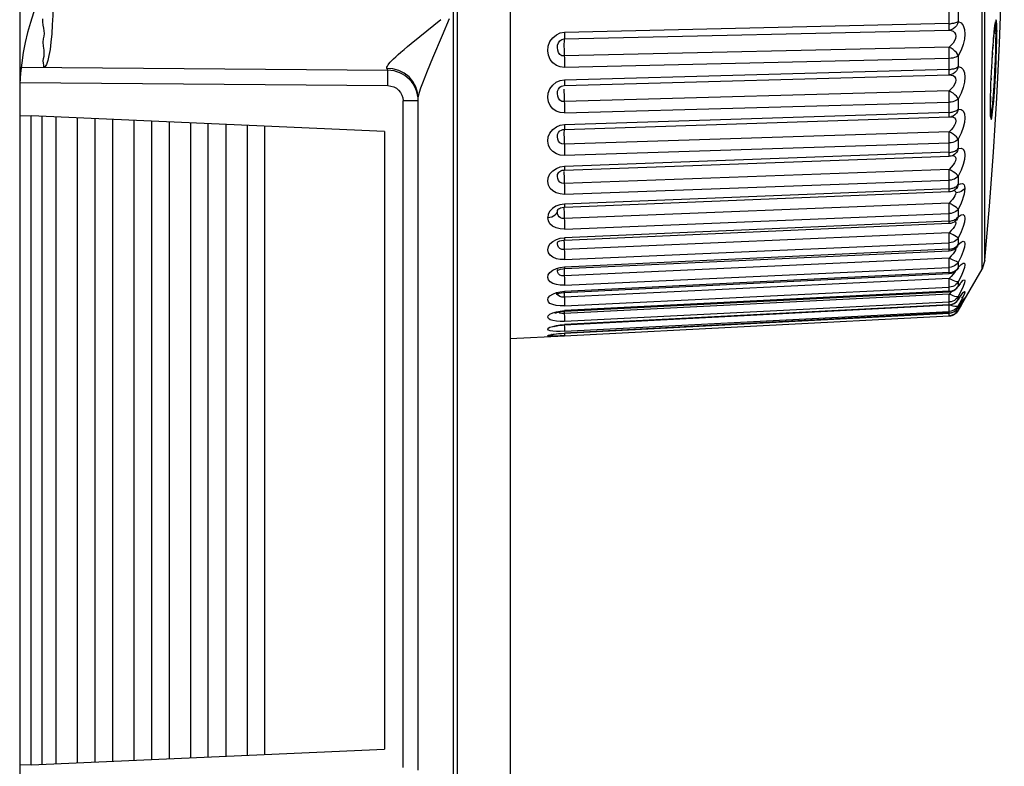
# Model space of a CAD drawing. Extents: x -4139 to -1089, y -1564 to 1941.
# Tile 126 of 160: x -1948 to -1932, y 1121 to 1133. Entities that reach past the tile are written whole.
import ezdxf

# ---------------------------------------------------------------- set-up
doc = ezdxf.new("R2010")
doc.units = 0
doc.header["$LTSCALE"] = 23.1
for name, color, linetype in [('01_DISPLAYCASE_3_1_AM_0', 7, 'CONTINUOUS'), ('03_IOCASE_4_1_AM_0', 7, 'CONTINUOUS'), ('BACK_CASE1_4_1_AM_0', 7, 'CONTINUOUS'), ('SE5M-TOP-COVER-P1-A__4_1_1', 7, 'CONTINUOUS'), ('XUAN_NIU_3_1_AM_0', 7, 'CONTINUOUS')]:
    doc.layers.add(name, color=color, linetype=linetype)

msp = doc.modelspace()

# ---------------------------------------------------------------- linework, layer by layer
at = {"layer": '01_DISPLAYCASE_3_1_AM_0', "color": 7}
for p, q in [((-1939.916, 1138.943), (-1939.916, 1111.811)), ((-1947.891, 1131.964), (-1941.911, 1131.912)), ((-1941.416, 1120.507), (-1941.416, 1131.456))]:
    msp.add_line(p, q, dxfattribs=at)
at = {"layer": '01_DISPLAYCASE_3_1_AM_0', "color": 2}
for p, q in [((-1940.777, 1113.913), (-1940.777, 1136.85)), ((-1940.846, 1132.904), (-1940.846, 1119.06)), ((-1941.391, 1132.463), (-1941.05, 1132.738)), ((-1941.021, 1132.483), (-1940.906, 1132.758)), ((-1941.53, 1132.35), (-1941.391, 1132.463)), ((-1941.177, 1132.115), (-1941.021, 1132.483)), ((-1941.265, 1131.904), (-1941.177, 1132.115)), ((-1941.83, 1131.935), (-1941.928, 1131.942)), ((-1941.911, 1131.798), (-1941.911, 1131.868)), ((-1947.916, 1131.714), (-1941.911, 1131.662)), ((-1941.911, 1131.662), (-1941.911, 1131.798)), ((-1941.664, 1120.552), (-1941.664, 1131.412)), ((-1941.416, 1131.412), (-1941.664, 1131.412))]:
    msp.add_line(p, q, dxfattribs=at)
for points in [[(-1947.374, 1132.961), (-1947.378, 1132.804), (-1947.384, 1132.652), (-1947.394, 1132.506), (-1947.406, 1132.373), (-1947.421, 1132.253), (-1947.439, 1132.151), (-1947.458, 1132.069), (-1947.479, 1132.009), (-1947.5, 1131.973), (-1947.522, 1131.961)], [(-1941.874, 1132.043), (-1941.849, 1132.069), (-1941.819, 1132.099), (-1941.784, 1132.133), (-1941.743, 1132.169), (-1941.698, 1132.209), (-1941.647, 1132.253), (-1941.591, 1132.3), (-1941.53, 1132.35)], [(-1941.928, 1131.942), (-1941.93, 1131.952), (-1941.927, 1131.965), (-1941.92, 1131.981), (-1941.909, 1131.999), (-1941.894, 1132.019), (-1941.874, 1132.043)], [(-1941.928, 1131.942), (-1941.926, 1131.933), (-1941.923, 1131.925), (-1941.92, 1131.919), (-1941.917, 1131.915), (-1941.914, 1131.913), (-1941.911, 1131.912)], [(-1941.911, 1131.868), (-1941.911, 1131.892), (-1941.911, 1131.907), (-1941.911, 1131.912)], [(-1941.416, 1131.456), (-1941.426, 1131.552), (-1941.455, 1131.645), (-1941.503, 1131.73), (-1941.567, 1131.804), (-1941.644, 1131.864), (-1941.733, 1131.908), (-1941.83, 1131.935)], [(-1941.397, 1131.554), (-1941.373, 1131.626), (-1941.342, 1131.71), (-1941.305, 1131.804), (-1941.265, 1131.904)], [(-1941.911, 1131.662), (-1941.862, 1131.656), (-1941.816, 1131.642), (-1941.773, 1131.619), (-1941.736, 1131.588), (-1941.706, 1131.55), (-1941.683, 1131.508), (-1941.669, 1131.462), (-1941.664, 1131.412)], [(-1941.416, 1131.456), (-1941.411, 1131.498), (-1941.397, 1131.554)]]:
    msp.add_lwpolyline(points, dxfattribs=at)
at = {"layer": '01_DISPLAYCASE_3_1_AM_0', "color": 7}
msp.add_lwpolyline([(-1947.522, 1131.961), (-1947.521, 1131.97), (-1947.522, 1131.995), (-1947.527, 1132.028), (-1947.531, 1132.066), (-1947.525, 1132.104), (-1947.519, 1132.144), (-1947.517, 1132.19), (-1947.519, 1132.241), (-1947.528, 1132.304), (-1947.535, 1132.368), (-1947.526, 1132.422), (-1947.516, 1132.47), (-1947.513, 1132.513), (-1947.514, 1132.554), (-1947.522, 1132.599), (-1947.531, 1132.647), (-1947.538, 1132.7), (-1947.539, 1132.751)], dxfattribs=at)
msp.add_arc((-1941.916, 1131.412), 0.5, 0, 89.5, dxfattribs=at)
at = {"layer": '03_IOCASE_4_1_AM_0', "color": 7}
msp.add_arc((-1943.916, 1131.52), 4, 103.3614, 180, dxfattribs=at)
at = {"layer": 'BACK_CASE1_4_1_AM_0', "color": 7}
for p, q in [((-1947.916, 1131.176), (-1947.726, 1131.168)), ((-1941.966, 1130.917), (-1947.726, 1131.168)), ((-1946.687, 1120.641), (-1946.687, 1131.123)), ((-1945.763, 1120.681), (-1945.763, 1131.083)), ((-1944.84, 1120.721), (-1944.84, 1131.042)), ((-1943.916, 1120.762), (-1943.916, 1131.002)), ((-1941.966, 1130.917), (-1941.966, 1120.847)), ((-1947.726, 1120.595), (-1941.966, 1120.847)), ((-1947.726, 1120.595), (-1947.916, 1120.587))]:
    msp.add_line(p, q, dxfattribs=at)
at = {"layer": 'BACK_CASE1_4_1_AM_0', "color": 2}
for p, q in [((-1947.726, 1120.595), (-1947.726, 1131.168)), ((-1947.553, 1131.161), (-1947.553, 1120.603)), ((-1947.322, 1120.613), (-1947.322, 1131.151)), ((-1946.976, 1131.135), (-1946.976, 1120.628)), ((-1946.398, 1120.653), (-1946.398, 1131.11)), ((-1946.052, 1131.095), (-1946.052, 1120.668)), ((-1945.475, 1120.693), (-1945.475, 1131.07)), ((-1945.128, 1131.055), (-1945.128, 1120.709)), ((-1944.551, 1120.734), (-1944.551, 1131.03)), ((-1944.204, 1131.014), (-1944.204, 1120.749))]:
    msp.add_line(p, q, dxfattribs=at)
at = {"layer": 'SE5M-TOP-COVER-P1-A__4_1_1', "color": 7}
msp.add_line((-1947.916, 1242.517), (-1947.916, 412.517), dxfattribs=at)
at = {"layer": 'XUAN_NIU_3_1_AM_0', "color": 2}
for p, q in [((-1932.221, 1128.672), (-1932.221, 1143.091)), ((-1932.176, 1132.725), (-1932.176, 1134.922)), ((-1932.757, 1132.667), (-1932.757, 1132.892)), ((-1932.61, 1132.895), (-1932.61, 1132.709)), ((-1932.757, 1132.673), (-1939.031, 1132.529)), ((-1932.176, 1130.469), (-1932.176, 1132.725)), ((-1932.01, 1132.66), (-1932.014, 1132.627)), ((-1939.035, 1132.422), (-1932.761, 1132.566)), ((-1932.022, 1132.566), (-1932.027, 1132.514)), ((-1932.017, 1132.605), (-1932.022, 1132.566)), ((-1932.001, 1132.609), (-1931.999, 1132.521)), ((-1931.999, 1132.506), (-1931.999, 1132.521)), ((-1932.761, 1132.289), (-1939.035, 1132.145)), ((-1932.757, 1131.922), (-1932.757, 1132.136)), ((-1932.61, 1132.149), (-1932.61, 1131.972)), ((-1932.051, 1132.202), (-1932.056, 1132.117)), ((-1939.031, 1131.962), (-1932.757, 1132.107)), ((-1932.757, 1131.927), (-1939.031, 1131.753)), ((-1932.065, 1131.968), (-1932.066, 1131.937)), ((-1939.101, 1131.746), (-1939.031, 1131.756)), ((-1932.073, 1131.785), (-1932.075, 1131.756)), ((-1939.04, 1131.603), (-1939.04, 1131.578)), ((-1939.04, 1131.578), (-1939.04, 1131.551)), ((-1932.761, 1131.576), (-1939.035, 1131.401)), ((-1932.081, 1131.59), (-1932.081, 1131.585)), ((-1939.031, 1131.219), (-1932.757, 1131.393)), ((-1932.757, 1131.2), (-1932.757, 1131.408)), ((-1932.61, 1131.444), (-1932.61, 1131.278)), ((-1932.048, 1131.442), (-1932.059, 1131.324)), ((-1932.044, 1131.283), (-1932.032, 1131.41)), ((-1932.757, 1131.226), (-1939.031, 1131.023)), ((-1932.665, 1131.244), (-1932.65, 1131.25)), ((-1932.086, 1131.306), (-1932.086, 1131.301)), ((-1932.086, 1131.285), (-1932.085, 1131.245)), ((-1932.059, 1131.324), (-1932.07, 1131.236)), ((-1939.101, 1131.015), (-1939.031, 1131.026)), ((-1932.65, 1131.086), (-1932.656, 1131.052)), ((-1939.04, 1130.905), (-1939.04, 1130.882)), ((-1939.04, 1130.882), (-1939.04, 1130.856)), ((-1939.04, 1130.856), (-1939.039, 1130.829)), ((-1932.761, 1130.909), (-1939.035, 1130.707)), ((-1939.031, 1130.527), (-1932.757, 1130.729)), ((-1932.757, 1130.57), (-1932.757, 1130.756)), ((-1932.61, 1130.787), (-1932.61, 1130.635)), ((-1932.757, 1130.575), (-1939.031, 1130.346)), ((-1932.757, 1130.551), (-1932.757, 1130.575)), ((-1932.622, 1130.623), (-1932.61, 1130.635)), ((-1932.176, 1128.827), (-1932.176, 1130.469)), ((-1939.101, 1130.339), (-1939.031, 1130.349)), ((-1939.04, 1130.261), (-1939.04, 1130.24)), ((-1932.761, 1130.297), (-1939.035, 1130.069)), ((-1932.725, 1130.333), (-1932.761, 1130.297)), ((-1939.039, 1130.19), (-1939.039, 1130.161)), ((-1939.031, 1129.893), (-1932.757, 1130.122)), ((-1932.757, 1129.978), (-1932.757, 1130.146)), ((-1932.622, 1130.035), (-1932.61, 1130.049)), ((-1932.61, 1130.186), (-1932.61, 1130.049)), ((-1932.61, 1130.049), (-1932.575, 1130.064)), ((-1932.757, 1129.982), (-1939.031, 1129.73)), ((-1932.757, 1129.961), (-1932.757, 1129.982)), ((-1932.665, 1129.949), (-1932.654, 1129.936)), ((-1932.654, 1129.936), (-1932.649, 1129.917)), ((-1939.031, 1129.732), (-1939.106, 1129.72)), ((-1932.761, 1129.747), (-1939.035, 1129.495)), ((-1932.73, 1129.778), (-1932.761, 1129.747)), ((-1932.665, 1129.866), (-1932.681, 1129.838)), ((-1939.04, 1129.679), (-1939.04, 1129.661)), ((-1939.039, 1129.587), (-1939.038, 1129.557)), ((-1939.031, 1129.325), (-1932.757, 1129.577)), ((-1932.757, 1129.45), (-1932.757, 1129.581)), ((-1932.61, 1129.648), (-1932.61, 1129.526)), ((-1932.757, 1129.454), (-1939.031, 1129.181)), ((-1932.64, 1129.47), (-1932.649, 1129.462)), ((-1932.622, 1129.512), (-1932.61, 1129.526)), ((-1932.61, 1129.526), (-1932.562, 1129.555)), ((-1932.761, 1129.263), (-1939.035, 1128.991)), ((-1932.725, 1129.299), (-1932.761, 1129.263)), ((-1932.696, 1129.335), (-1932.725, 1129.299)), ((-1932.672, 1129.368), (-1932.696, 1129.335)), ((-1939.1, 1129.174), (-1939.031, 1129.183)), ((-1939.031, 1128.829), (-1932.757, 1129.102)), ((-1932.757, 1128.993), (-1932.757, 1129.105)), ((-1932.61, 1129.178), (-1932.61, 1129.074)), ((-1939.038, 1129.052), (-1939.037, 1129.022)), ((-1939.037, 1129.022), (-1939.035, 1128.991)), ((-1932.757, 1128.996), (-1939.031, 1128.706)), ((-1932.636, 1129.027), (-1932.637, 1129.026)), ((-1932.622, 1129.045), (-1932.636, 1129.027)), ((-1932.622, 1129.058), (-1932.61, 1129.074)), ((-1932.61, 1129.074), (-1932.622, 1129.045)), ((-1932.531, 1128.963), (-1932.564, 1128.88)), ((-1932.761, 1128.852), (-1939.035, 1128.562)), ((-1932.725, 1128.888), (-1932.761, 1128.852)), ((-1932.564, 1128.88), (-1932.61, 1128.781)), ((-1932.61, 1128.781), (-1932.61, 1128.696)), ((-1939.146, 1128.64), (-1939.144, 1128.659)), ((-1939.142, 1128.615), (-1939.146, 1128.64)), ((-1939.144, 1128.659), (-1939.142, 1128.663)), ((-1939.101, 1128.699), (-1939.031, 1128.707)), ((-1939.031, 1128.41), (-1932.757, 1128.7)), ((-1932.757, 1128.614), (-1939.031, 1128.309)), ((-1932.757, 1128.611), (-1932.757, 1128.703)), ((-1932.627, 1128.663), (-1932.628, 1128.662)), ((-1932.622, 1128.67), (-1932.627, 1128.663)), ((-1932.622, 1128.679), (-1932.61, 1128.696)), ((-1932.61, 1128.696), (-1932.622, 1128.67)), ((-1932.531, 1128.637), (-1932.564, 1128.559)), ((-1939.037, 1128.593), (-1939.035, 1128.562)), ((-1932.761, 1128.518), (-1939.035, 1128.214)), ((-1932.725, 1128.553), (-1932.761, 1128.518)), ((-1932.696, 1128.587), (-1932.725, 1128.553)), ((-1932.564, 1128.559), (-1932.61, 1128.462)), ((-1932.61, 1128.462), (-1932.61, 1128.397)), ((-1939.146, 1128.281), (-1939.144, 1128.292)), ((-1939.142, 1128.26), (-1939.146, 1128.281)), ((-1939.1, 1128.303), (-1939.031, 1128.31)), ((-1939.039, 1128.293), (-1939.038, 1128.272)), ((-1939.031, 1128.073), (-1932.757, 1128.378)), ((-1932.757, 1128.311), (-1939.031, 1127.995)), ((-1932.725, 1128.299), (-1932.761, 1128.265)), ((-1932.757, 1128.392), (-1932.757, 1128.41)), ((-1932.757, 1128.378), (-1932.757, 1128.392)), ((-1932.757, 1128.309), (-1932.757, 1128.38)), ((-1932.716, 1128.309), (-1932.725, 1128.299)), ((-1932.622, 1128.379), (-1932.61, 1128.397)), ((-1932.61, 1128.397), (-1932.621, 1128.375)), ((-1932.564, 1128.317), (-1932.61, 1128.225)), ((-1939.13, 1128.241), (-1939.142, 1128.26)), ((-1932.761, 1128.265), (-1939.035, 1127.949)), ((-1939.031, 1127.821), (-1932.757, 1128.138)), ((-1932.727, 1128.141), (-1932.757, 1128.138)), ((-1932.757, 1128.09), (-1932.757, 1128.139)), ((-1932.622, 1128.162), (-1932.61, 1128.179)), ((-1932.61, 1128.179), (-1932.616, 1128.167)), ((-1932.61, 1128.225), (-1932.61, 1128.179)), ((-1932.564, 1128.159), (-1932.61, 1128.071)), ((-1932.572, 1128.107), (-1932.562, 1128.122)), ((-1932.531, 1128.226), (-1932.564, 1128.159)), ((-1932.562, 1128.122), (-1932.561, 1128.124)), ((-1932.551, 1128.139), (-1932.546, 1128.146)), ((-1939.13, 1127.969), (-1939.132, 1127.972)), ((-1939.101, 1127.989), (-1939.031, 1127.996)), ((-1939.037, 1127.979), (-1939.035, 1127.949)), ((-1932.757, 1128.092), (-1939.031, 1127.767)), ((-1939.031, 1127.658), (-1932.757, 1127.982)), ((-1932.757, 1128.087), (-1932.757, 1128.092)), ((-1932.727, 1127.986), (-1932.757, 1127.982)), ((-1932.757, 1127.956), (-1932.757, 1127.983)), ((-1932.727, 1128.081), (-1932.745, 1128.089)), ((-1932.694, 1128.07), (-1932.727, 1128.081)), ((-1932.699, 1127.995), (-1932.727, 1127.986)), ((-1932.622, 1128.029), (-1932.61, 1128.046)), ((-1932.61, 1128.046), (-1932.613, 1128.041)), ((-1932.564, 1128.085), (-1932.61, 1128.003)), ((-1932.61, 1128.071), (-1932.61, 1128.046)), ((-1932.61, 1128.046), (-1932.598, 1128.065)), ((-1932.61, 1128.003), (-1932.61, 1128)), ((-1939.035, 1127.949), (-1939.033, 1127.892)), ((-1939.033, 1127.892), (-1939.032, 1127.867)), ((-1932.757, 1127.957), (-1939.031, 1127.629)), ((-1939.031, 1127.585), (-1932.757, 1127.913)), ((-1932.757, 1127.956), (-1932.757, 1127.957)), ((-1932.757, 1127.912), (-1932.757, 1127.913)), ((-1939.101, 1127.762), (-1939.031, 1127.768)), ((-1939.035, 1127.771), (-1939.033, 1127.717)), ((-1939.031, 1127.665), (-1939.031, 1127.658)), ((-1939.031, 1127.585), (-1939.102, 1127.582)), ((-1939.1, 1127.625), (-1939.031, 1127.629)), ((-1939.031, 1127.629), (-1939.031, 1127.628)), ((-1939.031, 1127.589), (-1939.031, 1127.585))]:
    msp.add_line(p, q, dxfattribs=at)
at = {"layer": 'XUAN_NIU_3_1_AM_0', "color": 7}
for p, q in [((-1931.98, 1132.561), (-1931.98, 1132.545)), ((-1932.042, 1132.328), (-1932.038, 1132.382)), ((-1939.035, 1131.663), (-1932.761, 1131.837)), ((-1939.09, 1131.648), (-1939.08, 1131.653)), ((-1939.08, 1131.653), (-1939.035, 1131.663)), ((-1932.086, 1131.306), (-1932.085, 1131.395)), ((-1932.086, 1131.285), (-1932.086, 1131.301)), ((-1932.086, 1131.274), (-1932.086, 1131.29)), ((-1939.034, 1130.948), (-1932.76, 1131.151)), ((-1932.719, 1131.157), (-1932.721, 1131.157)), ((-1939.057, 1130.946), (-1939.034, 1130.948)), ((-1932.69, 1130.531), (-1932.69, 1130.531)), ((-1939.034, 1130.286), (-1932.759, 1130.515)), ((-1939.033, 1129.683), (-1932.759, 1129.935)), ((-1932.666, 1129.965), (-1932.666, 1129.965)), ((-1939.135, 1129.645), (-1939.135, 1129.646)), ((-1939.135, 1129.645), (-1939.135, 1129.645)), ((-1939.032, 1129.146), (-1932.758, 1129.419)), ((-1932.649, 1129.462), (-1932.649, 1129.462)), ((-1939.032, 1128.681), (-1932.758, 1128.972)), ((-1932.637, 1129.026), (-1932.631, 1129.032)), ((-1932.631, 1129.032), (-1932.627, 1129.036)), ((-1932.176, 1128.816), (-1932.221, 1128.672)), ((-1939.059, 1128.679), (-1939.032, 1128.681)), ((-1932.61, 1127.999), (-1932.221, 1128.672)), ((-1939.031, 1128.293), (-1932.757, 1128.598)), ((-1939.048, 1128.292), (-1939.032, 1128.293)), ((-1939.031, 1127.986), (-1932.757, 1128.302)), ((-1932.559, 1128.105), (-1932.541, 1128.133)), ((-1932.557, 1128.25), (-1932.551, 1128.257)), ((-1932.554, 1128.205), (-1932.547, 1128.214)), ((-1932.547, 1128.214), (-1932.543, 1128.219)), ((-1932.535, 1128.163), (-1932.529, 1128.171)), ((-1939.061, 1127.984), (-1939.031, 1127.986)), ((-1939.031, 1127.763), (-1932.757, 1128.087)), ((-1932.622, 1127.981), (-1932.61, 1127.999)), ((-1932.579, 1128.071), (-1932.559, 1128.105)), ((-1939.031, 1127.628), (-1932.757, 1127.956)), ((-1932.727, 1127.917), (-1932.757, 1127.913)), ((-1932.699, 1127.926), (-1932.727, 1127.917)), ((-1939.064, 1127.761), (-1939.031, 1127.763)), ((-1939.031, 1127.581), (-1939.916, 1127.534)), ((-1939.079, 1127.625), (-1939.031, 1127.628))]:
    msp.add_line(p, q, dxfattribs=at)
at = {"layer": 'XUAN_NIU_3_1_AM_0', "color": 2}
for points in [[(-1932.61, 1132.709), (-1932.622, 1132.671), (-1932.64, 1132.639), (-1932.665, 1132.61), (-1932.694, 1132.588), (-1932.726, 1132.573), (-1932.761, 1132.566)], [(-1932.761, 1132.566), (-1932.76, 1132.572), (-1932.759, 1132.582), (-1932.758, 1132.597), (-1932.757, 1132.617), (-1932.757, 1132.642), (-1932.757, 1132.673)], [(-1932.757, 1132.667), (-1932.742, 1132.67), (-1932.728, 1132.675), (-1932.712, 1132.678), (-1932.697, 1132.678), (-1932.681, 1132.681), (-1932.665, 1132.685), (-1932.65, 1132.69), (-1932.635, 1132.696), (-1932.622, 1132.702), (-1932.61, 1132.709)], [(-1932.61, 1132.709), (-1932.562, 1132.683), (-1932.528, 1132.64), (-1932.509, 1132.577), (-1932.503, 1132.502), (-1932.51, 1132.419), (-1932.531, 1132.33), (-1932.564, 1132.241), (-1932.61, 1132.149)], [(-1931.98, 1132.561), (-1931.981, 1132.655), (-1931.985, 1132.713), (-1931.992, 1132.735), (-1932, 1132.717), (-1932.01, 1132.66)], [(-1932.008, 1132.674), (-1932.005, 1132.665), (-1932.001, 1132.609)], [(-1939.031, 1131.959), (-1939.101, 1131.967), (-1939.164, 1131.992), (-1939.222, 1132.033), (-1939.267, 1132.089), (-1939.295, 1132.156), (-1939.305, 1132.23), (-1939.297, 1132.307), (-1939.271, 1132.38), (-1939.224, 1132.443), (-1939.164, 1132.491), (-1939.101, 1132.521), (-1939.031, 1132.532)], [(-1939.031, 1132.529), (-1939.031, 1132.501), (-1939.031, 1132.477), (-1939.032, 1132.456), (-1939.033, 1132.439), (-1939.034, 1132.428), (-1939.035, 1132.422)], [(-1932.761, 1132.566), (-1932.724, 1132.561), (-1932.694, 1132.548), (-1932.67, 1132.527), (-1932.654, 1132.5), (-1932.65, 1132.466), (-1932.656, 1132.429), (-1932.672, 1132.391), (-1932.696, 1132.355), (-1932.725, 1132.32), (-1932.761, 1132.289)], [(-1931.999, 1132.506), (-1932.001, 1132.383), (-1932.004, 1132.237), (-1932.01, 1132.075), (-1932.018, 1131.907), (-1932.027, 1131.74), (-1932.038, 1131.583), (-1932.048, 1131.442)], [(-1932.03, 1132.475), (-1932.033, 1132.44), (-1932.034, 1132.431)], [(-1932.032, 1131.41), (-1932.02, 1131.562), (-1932.009, 1131.732), (-1931.999, 1131.911), (-1931.991, 1132.091), (-1931.985, 1132.262), (-1931.981, 1132.415), (-1931.98, 1132.545)], [(-1939.035, 1132.145), (-1939.076, 1132.15), (-1939.107, 1132.172), (-1939.13, 1132.204), (-1939.142, 1132.239), (-1939.146, 1132.282), (-1939.144, 1132.322), (-1939.132, 1132.359), (-1939.109, 1132.392), (-1939.077, 1132.413), (-1939.035, 1132.422)], [(-1939.035, 1132.422), (-1939.037, 1132.417), (-1939.038, 1132.406), (-1939.039, 1132.391), (-1939.039, 1132.372), (-1939.04, 1132.349), (-1939.04, 1132.322)], [(-1939.04, 1132.322), (-1939.04, 1132.293), (-1939.039, 1132.264), (-1939.039, 1132.233), (-1939.038, 1132.202), (-1939.037, 1132.173), (-1939.035, 1132.145)], [(-1932.042, 1132.328), (-1932.045, 1132.287), (-1932.046, 1132.268)], [(-1939.035, 1132.145), (-1939.034, 1132.117), (-1939.033, 1132.086), (-1939.032, 1132.055), (-1939.031, 1132.023), (-1939.031, 1131.992), (-1939.031, 1131.962)], [(-1932.757, 1132.136), (-1932.757, 1132.168), (-1932.758, 1132.2), (-1932.759, 1132.231), (-1932.76, 1132.261), (-1932.761, 1132.289)], [(-1932.61, 1132.149), (-1932.622, 1132.174), (-1932.64, 1132.2), (-1932.665, 1132.226), (-1932.694, 1132.25), (-1932.727, 1132.272), (-1932.761, 1132.289)], [(-1932.61, 1132.149), (-1932.627, 1132.137), (-1932.648, 1132.127), (-1932.672, 1132.119), (-1932.699, 1132.112), (-1932.727, 1132.108), (-1932.757, 1132.106)], [(-1932.61, 1131.972), (-1932.622, 1131.935), (-1932.64, 1131.903), (-1932.665, 1131.876), (-1932.694, 1131.855), (-1932.726, 1131.842), (-1932.761, 1131.837)], [(-1932.761, 1131.837), (-1932.76, 1131.839), (-1932.759, 1131.847), (-1932.758, 1131.859), (-1932.757, 1131.876), (-1932.757, 1131.899), (-1932.757, 1131.927)], [(-1932.761, 1131.837), (-1932.724, 1131.835), (-1932.694, 1131.826), (-1932.67, 1131.809), (-1932.654, 1131.784), (-1932.65, 1131.753), (-1932.656, 1131.717), (-1932.672, 1131.681), (-1932.696, 1131.644), (-1932.725, 1131.608), (-1932.761, 1131.576)], [(-1932.757, 1131.922), (-1932.742, 1131.925), (-1932.728, 1131.931), (-1932.712, 1131.934), (-1932.697, 1131.934)], [(-1932.697, 1131.934), (-1932.681, 1131.938), (-1932.665, 1131.943), (-1932.65, 1131.949), (-1932.635, 1131.956), (-1932.622, 1131.963), (-1932.61, 1131.972)], [(-1932.61, 1131.972), (-1932.562, 1131.957), (-1932.528, 1131.924), (-1932.509, 1131.869), (-1932.503, 1131.799), (-1932.51, 1131.719), (-1932.53, 1131.631), (-1932.564, 1131.54), (-1932.61, 1131.444)], [(-1939.031, 1131.216), (-1939.103, 1131.224), (-1939.167, 1131.247), (-1939.223, 1131.286), (-1939.267, 1131.336), (-1939.295, 1131.397), (-1939.305, 1131.466), (-1939.297, 1131.54), (-1939.271, 1131.611), (-1939.224, 1131.671), (-1939.165, 1131.718), (-1939.101, 1131.746)], [(-1939.031, 1131.753), (-1939.031, 1131.728), (-1939.031, 1131.705), (-1939.032, 1131.687), (-1939.033, 1131.673), (-1939.034, 1131.665), (-1939.035, 1131.663)], [(-1939.035, 1131.401), (-1939.076, 1131.406), (-1939.108, 1131.427), (-1939.13, 1131.458), (-1939.142, 1131.492), (-1939.146, 1131.533), (-1939.143, 1131.57), (-1939.132, 1131.605), (-1939.109, 1131.635), (-1939.09, 1131.648)], [(-1939.04, 1131.551), (-1939.039, 1131.522), (-1939.039, 1131.492), (-1939.038, 1131.461), (-1939.037, 1131.43), (-1939.035, 1131.401)], [(-1932.757, 1131.408), (-1932.757, 1131.435), (-1932.757, 1131.463), (-1932.758, 1131.492), (-1932.759, 1131.521), (-1932.76, 1131.549), (-1932.761, 1131.576)], [(-1932.61, 1131.444), (-1932.622, 1131.466), (-1932.64, 1131.49), (-1932.665, 1131.514), (-1932.694, 1131.537), (-1932.727, 1131.558), (-1932.761, 1131.576)], [(-1939.035, 1131.401), (-1939.034, 1131.372), (-1939.033, 1131.341), (-1939.032, 1131.309), (-1939.031, 1131.277), (-1939.031, 1131.247), (-1939.031, 1131.219)], [(-1932.61, 1131.444), (-1932.627, 1131.43), (-1932.648, 1131.418), (-1932.672, 1131.408), (-1932.699, 1131.4), (-1932.727, 1131.395), (-1932.757, 1131.393)], [(-1932.083, 1131.491), (-1932.085, 1131.431), (-1932.085, 1131.395)], [(-1932.76, 1131.151), (-1932.76, 1131.151), (-1932.759, 1131.155), (-1932.758, 1131.165), (-1932.757, 1131.179), (-1932.757, 1131.2)], [(-1932.757, 1131.221), (-1932.742, 1131.224), (-1932.728, 1131.229), (-1932.712, 1131.232), (-1932.697, 1131.234), (-1932.681, 1131.238), (-1932.665, 1131.244)], [(-1932.61, 1131.278), (-1932.622, 1131.242), (-1932.64, 1131.211), (-1932.665, 1131.186), (-1932.694, 1131.166), (-1932.719, 1131.157)], [(-1932.65, 1131.25), (-1932.635, 1131.258), (-1932.622, 1131.268), (-1932.61, 1131.278)], [(-1932.61, 1131.278), (-1932.562, 1131.274), (-1932.528, 1131.25), (-1932.509, 1131.202), (-1932.503, 1131.138), (-1932.51, 1131.062), (-1932.531, 1130.977), (-1932.564, 1130.886), (-1932.61, 1130.787)], [(-1932.085, 1131.221), (-1932.084, 1131.19), (-1932.08, 1131.131), (-1932.074, 1131.111), (-1932.065, 1131.13), (-1932.055, 1131.188), (-1932.044, 1131.283)], [(-1932.07, 1131.236), (-1932.079, 1131.181), (-1932.083, 1131.173)], [(-1939.031, 1130.524), (-1939.101, 1130.53), (-1939.164, 1130.55), (-1939.222, 1130.586), (-1939.267, 1130.634), (-1939.295, 1130.692), (-1939.305, 1130.757), (-1939.297, 1130.825), (-1939.271, 1130.889), (-1939.224, 1130.945), (-1939.164, 1130.989), (-1939.101, 1131.015)], [(-1939.031, 1131.023), (-1939.031, 1131), (-1939.031, 1130.98), (-1939.032, 1130.964), (-1939.033, 1130.954), (-1939.034, 1130.949), (-1939.034, 1130.948)], [(-1932.737, 1131.154), (-1932.724, 1131.154), (-1932.694, 1131.149), (-1932.67, 1131.136), (-1932.654, 1131.114), (-1932.65, 1131.086)], [(-1932.656, 1131.052), (-1932.672, 1131.016), (-1932.696, 1130.98)], [(-1939.035, 1130.707), (-1939.076, 1130.711), (-1939.107, 1130.73), (-1939.13, 1130.759), (-1939.142, 1130.791), (-1939.146, 1130.829), (-1939.144, 1130.864), (-1939.132, 1130.896), (-1939.115, 1130.918)], [(-1939.037, 1130.948), (-1939.038, 1130.947), (-1939.039, 1130.938), (-1939.039, 1130.924), (-1939.04, 1130.905)], [(-1932.696, 1130.98), (-1932.725, 1130.943), (-1932.761, 1130.909)], [(-1932.757, 1130.756), (-1932.757, 1130.785), (-1932.758, 1130.816), (-1932.759, 1130.847), (-1932.76, 1130.879), (-1932.761, 1130.909)], [(-1932.61, 1130.787), (-1932.622, 1130.806), (-1932.64, 1130.827), (-1932.665, 1130.849), (-1932.694, 1130.871), (-1932.727, 1130.891), (-1932.761, 1130.909)], [(-1939.039, 1130.829), (-1939.039, 1130.799), (-1939.038, 1130.768), (-1939.037, 1130.737), (-1939.034, 1130.676)], [(-1932.61, 1130.787), (-1932.627, 1130.771), (-1932.648, 1130.757), (-1932.672, 1130.746), (-1932.699, 1130.737), (-1932.727, 1130.731), (-1932.757, 1130.729)], [(-1939.034, 1130.676), (-1939.033, 1130.645), (-1939.032, 1130.613), (-1939.031, 1130.582), (-1939.031, 1130.553), (-1939.031, 1130.527)], [(-1932.759, 1130.515), (-1932.759, 1130.516), (-1932.758, 1130.522), (-1932.757, 1130.534), (-1932.757, 1130.551)], [(-1932.757, 1130.57), (-1932.742, 1130.573), (-1932.728, 1130.578), (-1932.712, 1130.582), (-1932.697, 1130.584), (-1932.681, 1130.589), (-1932.665, 1130.595)], [(-1932.61, 1130.635), (-1932.622, 1130.6), (-1932.64, 1130.571), (-1932.665, 1130.547), (-1932.69, 1130.531)], [(-1932.665, 1130.595), (-1932.65, 1130.603), (-1932.635, 1130.612), (-1932.622, 1130.623)], [(-1932.61, 1130.635), (-1932.562, 1130.642), (-1932.528, 1130.627), (-1932.509, 1130.588), (-1932.503, 1130.531), (-1932.51, 1130.46), (-1932.531, 1130.377), (-1932.564, 1130.287), (-1932.61, 1130.186)], [(-1932.656, 1130.439), (-1932.672, 1130.405), (-1932.696, 1130.369), (-1932.725, 1130.333)], [(-1932.708, 1130.524), (-1932.694, 1130.524), (-1932.67, 1130.514), (-1932.654, 1130.496), (-1932.65, 1130.471), (-1932.656, 1130.439)], [(-1939.031, 1129.89), (-1939.103, 1129.896), (-1939.167, 1129.915), (-1939.223, 1129.946), (-1939.267, 1129.988), (-1939.295, 1130.04), (-1939.305, 1130.098), (-1939.297, 1130.161), (-1939.27, 1130.222), (-1939.223, 1130.274)], [(-1939.223, 1130.274), (-1939.164, 1130.314), (-1939.101, 1130.339)], [(-1939.035, 1130.069), (-1939.076, 1130.072), (-1939.107, 1130.09), (-1939.13, 1130.117), (-1939.142, 1130.147), (-1939.146, 1130.182), (-1939.144, 1130.213), (-1939.132, 1130.242), (-1939.128, 1130.248)], [(-1939.04, 1130.24), (-1939.04, 1130.217), (-1939.039, 1130.19)], [(-1939.031, 1130.346), (-1939.031, 1130.325), (-1939.031, 1130.308), (-1939.032, 1130.295), (-1939.033, 1130.288), (-1939.034, 1130.286)], [(-1932.757, 1130.146), (-1932.757, 1130.174), (-1932.758, 1130.203), (-1932.759, 1130.235), (-1932.76, 1130.266), (-1932.761, 1130.298)], [(-1932.61, 1130.186), (-1932.622, 1130.202), (-1932.64, 1130.22), (-1932.665, 1130.239), (-1932.694, 1130.259), (-1932.727, 1130.279), (-1932.761, 1130.297)], [(-1939.039, 1130.161), (-1939.038, 1130.131), (-1939.037, 1130.1), (-1939.035, 1130.069)], [(-1939.035, 1130.069), (-1939.034, 1130.038), (-1939.033, 1130.006), (-1939.032, 1129.974), (-1939.031, 1129.944), (-1939.031, 1129.917), (-1939.031, 1129.893)], [(-1932.61, 1130.186), (-1932.627, 1130.169), (-1932.648, 1130.153), (-1932.672, 1130.14), (-1932.699, 1130.131), (-1932.727, 1130.124), (-1932.757, 1130.121)], [(-1932.61, 1130.049), (-1932.622, 1130.015), (-1932.64, 1129.988), (-1932.666, 1129.965)], [(-1932.575, 1130.064), (-1932.548, 1130.069), (-1932.528, 1130.063), (-1932.515, 1130.046), (-1932.506, 1130.021), (-1932.503, 1129.986)], [(-1932.759, 1129.935), (-1932.758, 1129.938), (-1932.757, 1129.947), (-1932.757, 1129.961)], [(-1932.757, 1129.978), (-1932.742, 1129.981), (-1932.728, 1129.986), (-1932.712, 1129.99), (-1932.697, 1129.992), (-1932.681, 1129.998), (-1932.665, 1130.005)], [(-1932.683, 1129.956), (-1932.682, 1129.955), (-1932.665, 1129.949)], [(-1932.665, 1130.005), (-1932.65, 1130.013), (-1932.635, 1130.024), (-1932.622, 1130.035)], [(-1932.649, 1129.917), (-1932.654, 1129.893), (-1932.665, 1129.866)], [(-1932.503, 1129.986), (-1932.52, 1129.967), (-1932.541, 1129.951), (-1932.565, 1129.937), (-1932.591, 1129.927), (-1932.62, 1129.92), (-1932.649, 1129.917)], [(-1932.503, 1129.986), (-1932.506, 1129.942), (-1932.515, 1129.894), (-1932.528, 1129.844), (-1932.548, 1129.788), (-1932.575, 1129.722), (-1932.61, 1129.648)], [(-1939.031, 1129.73), (-1939.031, 1129.711), (-1939.031, 1129.697), (-1939.032, 1129.687), (-1939.033, 1129.683), (-1939.033, 1129.683)], [(-1932.757, 1129.577), (-1932.757, 1129.601), (-1932.757, 1129.628), (-1932.758, 1129.656), (-1932.759, 1129.685), (-1932.76, 1129.716), (-1932.761, 1129.747)], [(-1932.61, 1129.648), (-1932.622, 1129.66), (-1932.64, 1129.675), (-1932.665, 1129.692), (-1932.694, 1129.71), (-1932.727, 1129.729), (-1932.761, 1129.747)], [(-1932.681, 1129.838), (-1932.703, 1129.809), (-1932.73, 1129.778)], [(-1939.228, 1129.661), (-1939.271, 1129.616), (-1939.296, 1129.567), (-1939.305, 1129.512)], [(-1939.305, 1129.512), (-1939.272, 1129.516), (-1939.239, 1129.524), (-1939.209, 1129.538), (-1939.183, 1129.555), (-1939.161, 1129.577), (-1939.146, 1129.601)], [(-1939.106, 1129.72), (-1939.171, 1129.697), (-1939.228, 1129.661)], [(-1939.146, 1129.601), (-1939.143, 1129.626), (-1939.135, 1129.645)], [(-1939.035, 1129.495), (-1939.069, 1129.496), (-1939.098, 1129.508), (-1939.121, 1129.526), (-1939.136, 1129.548), (-1939.143, 1129.574), (-1939.146, 1129.601)], [(-1939.04, 1129.661), (-1939.04, 1129.639), (-1939.039, 1129.614), (-1939.039, 1129.587)], [(-1932.61, 1129.648), (-1932.627, 1129.628), (-1932.648, 1129.612), (-1932.672, 1129.598), (-1932.699, 1129.587), (-1932.727, 1129.58), (-1932.757, 1129.577)], [(-1939.031, 1129.323), (-1939.104, 1129.328), (-1939.168, 1129.344), (-1939.225, 1129.371), (-1939.269, 1129.409), (-1939.295, 1129.456), (-1939.305, 1129.512)], [(-1939.038, 1129.557), (-1939.037, 1129.526), (-1939.035, 1129.495)], [(-1939.035, 1129.495), (-1939.034, 1129.463), (-1939.033, 1129.431), (-1939.032, 1129.401), (-1939.031, 1129.372), (-1939.031, 1129.347), (-1939.031, 1129.325)], [(-1932.758, 1129.419), (-1932.758, 1129.42), (-1932.757, 1129.425), (-1932.757, 1129.436), (-1932.757, 1129.454)], [(-1932.757, 1129.45), (-1932.742, 1129.453), (-1932.728, 1129.458), (-1932.712, 1129.462), (-1932.697, 1129.465), (-1932.681, 1129.471), (-1932.665, 1129.479)], [(-1932.665, 1129.451), (-1932.654, 1129.444), (-1932.65, 1129.425), (-1932.656, 1129.399), (-1932.672, 1129.368)], [(-1932.665, 1129.479), (-1932.65, 1129.488), (-1932.635, 1129.499), (-1932.622, 1129.512)], [(-1932.61, 1129.526), (-1932.622, 1129.495), (-1932.64, 1129.47)], [(-1932.562, 1129.555), (-1932.528, 1129.56), (-1932.509, 1129.539), (-1932.503, 1129.497), (-1932.51, 1129.439), (-1932.531, 1129.365), (-1932.564, 1129.278), (-1932.61, 1129.178)], [(-1932.757, 1129.102), (-1932.757, 1129.121), (-1932.757, 1129.145), (-1932.758, 1129.172), (-1932.759, 1129.201), (-1932.76, 1129.232), (-1932.761, 1129.263)], [(-1932.61, 1129.178), (-1932.622, 1129.186), (-1932.64, 1129.198), (-1932.665, 1129.212), (-1932.694, 1129.228), (-1932.727, 1129.245), (-1932.761, 1129.263)], [(-1939.031, 1128.827), (-1939.1, 1128.83), (-1939.163, 1128.842), (-1939.221, 1128.866), (-1939.267, 1128.898), (-1939.295, 1128.939), (-1939.305, 1128.985), (-1939.295, 1129.034), (-1939.268, 1129.083), (-1939.221, 1129.123)], [(-1939.221, 1129.123), (-1939.163, 1129.154), (-1939.1, 1129.174)], [(-1939.035, 1128.991), (-1939.075, 1128.991), (-1939.106, 1129.006), (-1939.129, 1129.029), (-1939.142, 1129.054), (-1939.146, 1129.084), (-1939.143, 1129.107), (-1939.14, 1129.115)], [(-1939.04, 1129.149), (-1939.04, 1129.13), (-1939.039, 1129.107), (-1939.039, 1129.081), (-1939.038, 1129.052)], [(-1939.031, 1129.181), (-1939.031, 1129.165), (-1939.031, 1129.154), (-1939.032, 1129.147), (-1939.032, 1129.146)], [(-1932.61, 1129.178), (-1932.627, 1129.157), (-1932.648, 1129.139), (-1932.672, 1129.124), (-1932.699, 1129.112), (-1932.727, 1129.105), (-1932.757, 1129.101)], [(-1932.61, 1129.074), (-1932.562, 1129.113), (-1932.528, 1129.128), (-1932.509, 1129.116), (-1932.503, 1129.083), (-1932.51, 1129.032), (-1932.531, 1128.963)], [(-1939.035, 1128.991), (-1939.034, 1128.959), (-1939.033, 1128.928), (-1939.032, 1128.898), (-1939.031, 1128.871), (-1939.031, 1128.848), (-1939.031, 1128.829)], [(-1932.758, 1128.972), (-1932.757, 1128.974), (-1932.757, 1128.982), (-1932.757, 1128.996)], [(-1932.757, 1128.993), (-1932.742, 1128.996), (-1932.728, 1129), (-1932.712, 1129.004), (-1932.697, 1129.008), (-1932.681, 1129.014), (-1932.665, 1129.023)], [(-1932.672, 1128.954), (-1932.696, 1128.922), (-1932.725, 1128.888)], [(-1932.652, 1129.013), (-1932.65, 1129.005), (-1932.656, 1128.983), (-1932.672, 1128.954)], [(-1932.665, 1129.023), (-1932.65, 1129.033), (-1932.635, 1129.045), (-1932.622, 1129.058)], [(-1932.757, 1128.7), (-1932.757, 1128.717), (-1932.757, 1128.738), (-1932.758, 1128.763), (-1932.759, 1128.791), (-1932.76, 1128.821), (-1932.761, 1128.853)], [(-1932.61, 1128.781), (-1932.622, 1128.786), (-1932.64, 1128.794), (-1932.665, 1128.805), (-1932.694, 1128.819), (-1932.727, 1128.835), (-1932.761, 1128.852)], [(-1932.61, 1128.781), (-1932.627, 1128.759), (-1932.648, 1128.74), (-1932.672, 1128.724), (-1932.699, 1128.712), (-1932.727, 1128.704), (-1932.757, 1128.7)], [(-1932.61, 1128.696), (-1932.562, 1128.745), (-1932.528, 1128.77), (-1932.509, 1128.768), (-1932.503, 1128.743), (-1932.51, 1128.7), (-1932.531, 1128.637)], [(-1932.176, 1128.816), (-1932.176, 1128.816), (-1932.176, 1128.827)], [(-1939.031, 1128.408), (-1939.101, 1128.41), (-1939.164, 1128.42), (-1939.222, 1128.439), (-1939.267, 1128.465), (-1939.295, 1128.499), (-1939.305, 1128.537), (-1939.297, 1128.577), (-1939.271, 1128.617), (-1939.224, 1128.652)], [(-1939.224, 1128.652), (-1939.164, 1128.681), (-1939.101, 1128.699)], [(-1939.035, 1128.562), (-1939.076, 1128.562), (-1939.107, 1128.575), (-1939.13, 1128.594), (-1939.142, 1128.615)], [(-1939.04, 1128.681), (-1939.039, 1128.674), (-1939.039, 1128.65), (-1939.038, 1128.623), (-1939.037, 1128.593)], [(-1939.031, 1128.706), (-1939.031, 1128.692), (-1939.031, 1128.684), (-1939.032, 1128.681)], [(-1932.757, 1128.611), (-1932.742, 1128.614), (-1932.728, 1128.618), (-1932.712, 1128.622), (-1932.697, 1128.626), (-1932.681, 1128.633), (-1932.665, 1128.642)], [(-1932.757, 1128.598), (-1932.757, 1128.598), (-1932.757, 1128.603), (-1932.757, 1128.614)], [(-1932.662, 1128.631), (-1932.672, 1128.617), (-1932.696, 1128.587)], [(-1932.665, 1128.642), (-1932.65, 1128.652), (-1932.635, 1128.665), (-1932.622, 1128.679)], [(-1939.035, 1128.562), (-1939.034, 1128.531), (-1939.033, 1128.5), (-1939.032, 1128.472), (-1939.031, 1128.447), (-1939.031, 1128.426), (-1939.031, 1128.41)], [(-1932.757, 1128.41), (-1932.758, 1128.433), (-1932.759, 1128.459), (-1932.761, 1128.519)], [(-1932.61, 1128.462), (-1932.622, 1128.463), (-1932.64, 1128.467), (-1932.665, 1128.476), (-1932.694, 1128.487), (-1932.727, 1128.502), (-1932.761, 1128.519)], [(-1932.61, 1128.462), (-1932.627, 1128.439), (-1932.648, 1128.419), (-1932.672, 1128.402), (-1932.699, 1128.39), (-1932.727, 1128.382), (-1932.757, 1128.378)], [(-1932.61, 1128.397), (-1932.562, 1128.456), (-1932.528, 1128.489), (-1932.509, 1128.497), (-1932.503, 1128.482), (-1932.51, 1128.446), (-1932.531, 1128.391), (-1932.564, 1128.317)], [(-1939.221, 1128.265), (-1939.162, 1128.288), (-1939.1, 1128.303)], [(-1939.031, 1128.309), (-1939.031, 1128.299), (-1939.031, 1128.294), (-1939.031, 1128.293)], [(-1932.757, 1128.309), (-1932.742, 1128.311), (-1932.728, 1128.315), (-1932.712, 1128.32), (-1932.697, 1128.324), (-1932.681, 1128.331), (-1932.665, 1128.34), (-1932.65, 1128.351), (-1932.635, 1128.364), (-1932.622, 1128.379)], [(-1932.757, 1128.302), (-1932.757, 1128.304), (-1932.757, 1128.311)], [(-1932.61, 1128.179), (-1932.562, 1128.247), (-1932.528, 1128.29), (-1932.509, 1128.307), (-1932.503, 1128.301)], [(-1932.503, 1128.301), (-1932.51, 1128.274), (-1932.531, 1128.226)], [(-1939.031, 1128.071), (-1939.102, 1128.072), (-1939.165, 1128.079), (-1939.222, 1128.093), (-1939.268, 1128.113), (-1939.295, 1128.139), (-1939.305, 1128.169), (-1939.296, 1128.203), (-1939.268, 1128.236), (-1939.221, 1128.265)], [(-1939.035, 1128.214), (-1939.076, 1128.212), (-1939.107, 1128.224), (-1939.13, 1128.241)], [(-1939.038, 1128.272), (-1939.033, 1128.154), (-1939.032, 1128.127), (-1939.031, 1128.105), (-1939.031, 1128.086), (-1939.031, 1128.073)], [(-1932.758, 1128.184), (-1932.759, 1128.208), (-1932.761, 1128.265)], [(-1932.61, 1128.225), (-1932.622, 1128.221), (-1932.64, 1128.222), (-1932.665, 1128.228), (-1932.694, 1128.237), (-1932.727, 1128.25), (-1932.761, 1128.265)], [(-1932.757, 1128.138), (-1932.757, 1128.148), (-1932.757, 1128.164), (-1932.758, 1128.184)], [(-1932.757, 1128.09), (-1932.742, 1128.092), (-1932.728, 1128.096), (-1932.712, 1128.1), (-1932.697, 1128.105), (-1932.681, 1128.112), (-1932.665, 1128.122), (-1932.65, 1128.133), (-1932.635, 1128.146), (-1932.622, 1128.162)], [(-1932.61, 1128.225), (-1932.627, 1128.201), (-1932.648, 1128.18), (-1932.672, 1128.163), (-1932.699, 1128.15), (-1932.727, 1128.141)], [(-1932.546, 1128.146), (-1932.528, 1128.174), (-1932.509, 1128.2), (-1932.503, 1128.204), (-1932.51, 1128.185), (-1932.531, 1128.146), (-1932.564, 1128.085)], [(-1939.224, 1127.958), (-1939.164, 1127.977), (-1939.101, 1127.989)], [(-1939.035, 1127.949), (-1939.076, 1127.948), (-1939.107, 1127.956), (-1939.13, 1127.969)], [(-1939.031, 1127.995), (-1939.031, 1127.988), (-1939.031, 1127.986)], [(-1932.757, 1127.982), (-1932.757, 1127.989), (-1932.757, 1128.002), (-1932.758, 1128.02), (-1932.761, 1128.096)], [(-1932.757, 1127.957), (-1932.742, 1127.958), (-1932.728, 1127.961), (-1932.712, 1127.965), (-1932.697, 1127.971), (-1932.681, 1127.978), (-1932.665, 1127.988)], [(-1932.61, 1128.071), (-1932.627, 1128.047), (-1932.648, 1128.026), (-1932.672, 1128.008), (-1932.699, 1127.995)], [(-1932.61, 1128.071), (-1932.622, 1128.064), (-1932.64, 1128.061), (-1932.665, 1128.063), (-1932.694, 1128.07)], [(-1932.61, 1128.003), (-1932.622, 1127.992), (-1932.64, 1127.986), (-1932.665, 1127.985), (-1932.668, 1127.985)], [(-1932.665, 1127.988), (-1932.65, 1127.999), (-1932.635, 1128.013), (-1932.622, 1128.029)], [(-1939.031, 1127.82), (-1939.101, 1127.819), (-1939.164, 1127.823), (-1939.222, 1127.832), (-1939.267, 1127.846), (-1939.295, 1127.865), (-1939.305, 1127.887), (-1939.297, 1127.911), (-1939.271, 1127.935), (-1939.224, 1127.958)], [(-1939.032, 1127.867), (-1939.031, 1127.847), (-1939.031, 1127.832), (-1939.031, 1127.821)], [(-1932.757, 1127.913), (-1932.757, 1127.917), (-1932.757, 1127.927), (-1932.758, 1127.956)], [(-1939.031, 1127.658), (-1939.101, 1127.655), (-1939.164, 1127.656), (-1939.222, 1127.66), (-1939.267, 1127.667), (-1939.295, 1127.678), (-1939.305, 1127.692), (-1939.297, 1127.707), (-1939.271, 1127.723), (-1939.224, 1127.739), (-1939.164, 1127.753), (-1939.101, 1127.762)], [(-1939.033, 1127.717), (-1939.031, 1127.678), (-1939.031, 1127.665)], [(-1939.031, 1127.767), (-1939.031, 1127.764), (-1939.031, 1127.763)], [(-1939.102, 1127.582), (-1939.165, 1127.579), (-1939.222, 1127.578), (-1939.268, 1127.579), (-1939.295, 1127.581), (-1939.305, 1127.586), (-1939.296, 1127.593), (-1939.268, 1127.602)], [(-1939.268, 1127.602), (-1939.221, 1127.61), (-1939.162, 1127.618), (-1939.1, 1127.625)], [(-1939.033, 1127.628), (-1939.031, 1127.598), (-1939.031, 1127.589)]]:
    msp.add_lwpolyline(points, dxfattribs=at)
at = {"layer": 'XUAN_NIU_3_1_AM_0', "color": 7}
for points in [[(-1932.027, 1132.514), (-1932.023, 1132.548), (-1932.02, 1132.579), (-1932.017, 1132.605), (-1932.014, 1132.627), (-1932.012, 1132.647), (-1932.009, 1132.663), (-1932.007, 1132.676), (-1932.005, 1132.687), (-1932.004, 1132.695), (-1932.003, 1132.7)], [(-1932.038, 1132.382), (-1932.034, 1132.431), (-1932.03, 1132.475), (-1932.027, 1132.514)], [(-1932.06, 1132.052), (-1932.051, 1132.202), (-1932.046, 1132.268), (-1932.042, 1132.328)], [(-1932.085, 1131.395), (-1932.083, 1131.491), (-1932.081, 1131.59), (-1932.077, 1131.688), (-1932.073, 1131.785), (-1932.069, 1131.879), (-1932.065, 1131.968), (-1932.06, 1132.052)], [(-1932.082, 1131.151), (-1932.081, 1131.148), (-1932.08, 1131.144), (-1932.08, 1131.145), (-1932.081, 1131.151), (-1932.082, 1131.158), (-1932.083, 1131.169), (-1932.084, 1131.183), (-1932.084, 1131.201), (-1932.085, 1131.221), (-1932.085, 1131.245), (-1932.086, 1131.274)], [(-1939.115, 1130.918), (-1939.105, 1130.926), (-1939.083, 1130.938), (-1939.057, 1130.946)], [(-1939.128, 1130.248), (-1939.122, 1130.254), (-1939.109, 1130.264), (-1939.091, 1130.274), (-1939.068, 1130.282), (-1939.042, 1130.286), (-1939.034, 1130.286)], [(-1939.135, 1129.646), (-1939.135, 1129.646), (-1939.128, 1129.653), (-1939.115, 1129.662), (-1939.096, 1129.671), (-1939.071, 1129.678)], [(-1939.071, 1129.678), (-1939.043, 1129.683), (-1939.033, 1129.683)], [(-1932.65, 1129.462), (-1932.644, 1129.466), (-1932.643, 1129.467)], [(-1939.141, 1129.114), (-1939.141, 1129.112), (-1939.14, 1129.114), (-1939.129, 1129.121), (-1939.11, 1129.131), (-1939.083, 1129.139), (-1939.05, 1129.145), (-1939.032, 1129.146)], [(-1939.146, 1128.656), (-1939.148, 1128.652), (-1939.151, 1128.649), (-1939.144, 1128.654), (-1939.126, 1128.662)], [(-1939.126, 1128.662), (-1939.097, 1128.672), (-1939.059, 1128.679)], [(-1932.628, 1128.663), (-1932.625, 1128.666), (-1932.61, 1128.683), (-1932.6, 1128.693), (-1932.599, 1128.694)], [(-1939.164, 1128.263), (-1939.165, 1128.262), (-1939.16, 1128.265), (-1939.145, 1128.271), (-1939.12, 1128.279), (-1939.087, 1128.287), (-1939.048, 1128.292)], [(-1932.621, 1128.375), (-1932.615, 1128.383), (-1932.598, 1128.405), (-1932.584, 1128.422), (-1932.575, 1128.432), (-1932.574, 1128.433)], [(-1932.616, 1128.167), (-1932.608, 1128.179), (-1932.592, 1128.203), (-1932.578, 1128.223), (-1932.566, 1128.239), (-1932.557, 1128.25)], [(-1932.613, 1128.041), (-1932.598, 1128.065), (-1932.584, 1128.087), (-1932.572, 1128.107), (-1932.561, 1128.124), (-1932.551, 1128.139)], [(-1932.551, 1128.139), (-1932.542, 1128.152), (-1932.535, 1128.163)], [(-1939.178, 1127.959), (-1939.183, 1127.956), (-1939.181, 1127.957), (-1939.168, 1127.962), (-1939.142, 1127.97), (-1939.106, 1127.978), (-1939.061, 1127.984)], [(-1932.665, 1127.94), (-1932.65, 1127.952), (-1932.635, 1127.966), (-1932.622, 1127.981)], [(-1932.61, 1128.003), (-1932.627, 1127.978), (-1932.648, 1127.957)], [(-1932.757, 1127.91), (-1932.742, 1127.911), (-1932.734, 1127.912)], [(-1932.734, 1127.912), (-1932.728, 1127.914), (-1932.712, 1127.918), (-1932.697, 1127.923), (-1932.681, 1127.931), (-1932.665, 1127.94)], [(-1932.648, 1127.957), (-1932.672, 1127.939), (-1932.699, 1127.926)], [(-1939.205, 1127.736), (-1939.208, 1127.735), (-1939.201, 1127.738), (-1939.182, 1127.743), (-1939.153, 1127.75), (-1939.113, 1127.756), (-1939.064, 1127.761)], [(-1939.231, 1127.609), (-1939.24, 1127.605), (-1939.244, 1127.604), (-1939.238, 1127.605), (-1939.224, 1127.608)], [(-1939.224, 1127.608), (-1939.2, 1127.612), (-1939.169, 1127.616), (-1939.129, 1127.621), (-1939.079, 1127.625)]]:
    msp.add_lwpolyline(points, dxfattribs=at)
for centre, radius, start, end in [((-2010.841, 1135.882), 78.982, 354.86736, 5.13264), ((-1932.766, 1131.331), 0.18, 271.8483, 284.539), ((-1932.766, 1130.695), 0.18, 272.0855, 294.9582), ((-1932.766, 1130.115), 0.18, 272.2998, 303.7055), ((-1932.766, 1129.599), 0.18, 272.4889, 310.6037), ((-1932.766, 1129.152), 0.18, 272.6507, 316.1081), ((-1932.766, 1128.778), 0.18, 272.7835, 320.5107), ((-1932.766, 1128.482), 0.18, 272.8857, 323.6556), ((-1932.766, 1128.267), 0.18, 272.9565, 326.2357), ((-1932.766, 1128.136), 0.18, 272.9948, 328.2994)]:
    msp.add_arc(centre, radius, start, end, dxfattribs=at)

doc.saveas('drawing.dxf')
